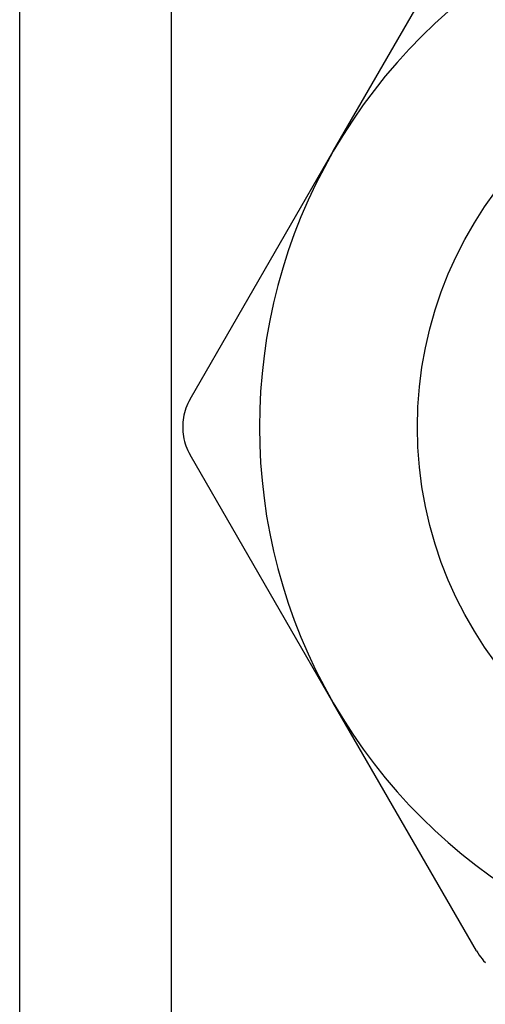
# Model space of a CAD drawing. Header units: inches. Extents: x 2.8 to 80.3, y 4.6 to 43.1.
# Tile 59 of 83: x 16.953 to 17.118, y 31.03 to 31.379. Entities that reach past the tile are written whole.
import ezdxf

# ---------------------------------------------------------------- set-up
doc = ezdxf.new("R2010")
doc.units = ezdxf.units.IN
doc.header["$MEASUREMENT"] = 0
doc.layers.add('Visible Edges(ANSI)', color=7, linetype='Continuous', lineweight=25)
doc.layers.add('Visible Tangent Edges(ANSI)', color=7, linetype='Continuous', lineweight=25)

msp = doc.modelspace()

# ---------------------------------------------------------------- linework, layer by layer
at = {"layer": 'Visible Edges(ANSI)'}
for p, q in [((16.95311, 14.17547), (16.95311, 31.5613)), ((17.06448, 31.33246), (17.11534, 31.42055)), ((17.01362, 31.24437), (17.06448, 31.33246)), ((17.06448, 31.1366), (17.01362, 31.22469)), ((17.11534, 31.04851), (17.06448, 31.1366))]:
    msp.add_line(p, q, dxfattribs=at)
at = {"layer": 'Visible Edges(ANSI)', "flags": 128}
for points in [[(17.01362, 31.24437), (17.01321, 31.24362), (17.01283, 31.24285), (17.01249, 31.24206), (17.01217, 31.24126), (17.0119, 31.24044), (17.01166, 31.23961), (17.01145, 31.23877), (17.01129, 31.23792), (17.01115, 31.23707), (17.01106, 31.23622), (17.011, 31.23537), (17.01099, 31.23453), (17.011, 31.23369), (17.01106, 31.23284), (17.01115, 31.23199), (17.01129, 31.23114), (17.01145, 31.23029), (17.01166, 31.22945), (17.0119, 31.22862), (17.01217, 31.2278), (17.01249, 31.22699), (17.01283, 31.22621), (17.01321, 31.22544), (17.01362, 31.22469)], [(17.11534, 31.04851), (17.11578, 31.04778), (17.11626, 31.04706), (17.11677, 31.04637), (17.11731, 31.04569), (17.11788, 31.04505), (17.11848, 31.04442)]]:
    msp.add_lwpolyline(points, dxfattribs=at)
at = {"layer": 'Visible Edges(ANSI)'}
msp.add_circle((17.23411, 31.23453), 0.13976, dxfattribs=at)
for start, end in [(90, 150), (150, 210), (210, 270)]:
    msp.add_arc((17.23411, 31.23453), 0.19587, start, end, dxfattribs=at)
at = {"layer": 'Visible Tangent Edges(ANSI)'}
msp.add_line((17.00696, 31.5613), (17.00696, 14.17547), dxfattribs=at)

doc.saveas('drawing.dxf')
